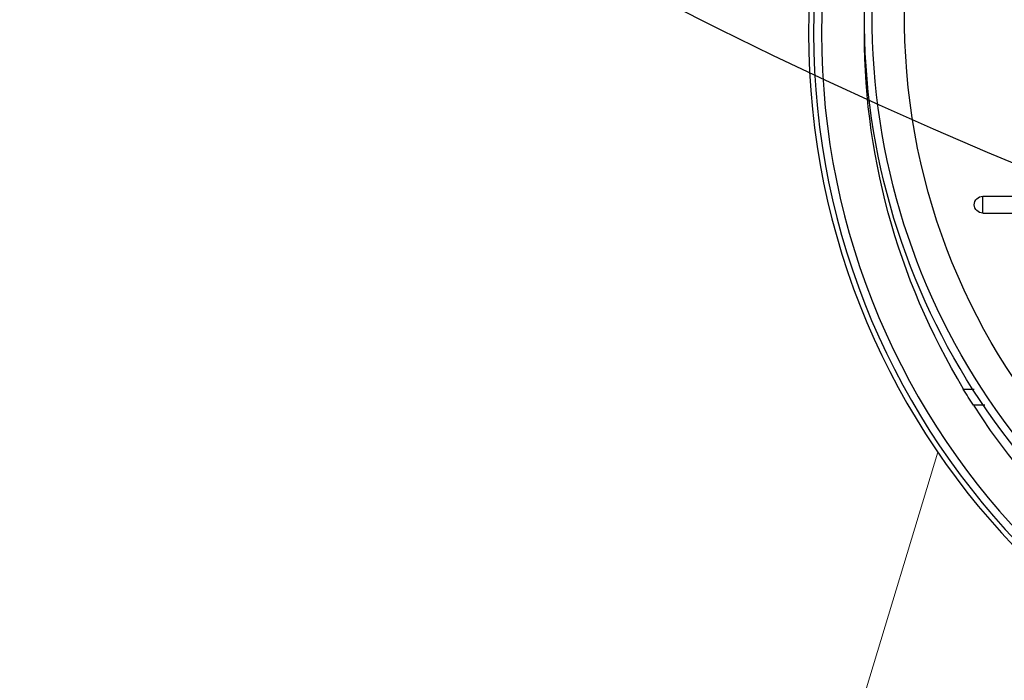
# Model space of a CAD drawing. Header units: millimetres. Extents: x 150273 to 195548, y -17534 to -5179.
# Tile 20 of 29: x 152689 to 152749, y -6990 to -6949. Entities that reach past the tile are written whole.
import ezdxf
from ezdxf import colors
from ezdxf.entities.mleader import LeaderData, LeaderLine
from ezdxf.math import Vec2, Vec3

# ---------------------------------------------------------------- set-up
doc = ezdxf.new("R2010")
doc.units = ezdxf.units.MM
doc.layers.add('_tb_armatura', color=3, linetype='Continuous', lineweight=30)
doc.layers.add('A poziom +2_2018-05-23$0$_TB_opis', color=7, linetype='Continuous', lineweight=30)
doc.layers.add('AXE', color=7, linetype='Continuous')
doc.styles.add('TB_Romans', font='romans.shx', dxfattribs={"width": 0.6})

# ---------------------------------------------------------------- blocks, each defined once
blk = doc.blocks.new('A$C6448E943')
at = {"color": 7, "linetype": 'Continuous', "lineweight": 25}
for radius, start, end in [(40.0125, 102.1902962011, 77.8097037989), (42.0125, 287.3093392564, 68.9071856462), (42.5, 287.1046442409, 62.79942233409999)]:
    blk.add_arc((95.27976029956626, 46.848911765), radius, start, end, dxfattribs=at)
at = {"layer": 'AXE', "color": 7, "linetype": 'Continuous', "lineweight": 25}
for p, q in [((130.4601450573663, 35.8685270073), (60.09937554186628, 35.8685270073)), ((130.4601450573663, 34.8292965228), (130.4601450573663, 35.8685270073)), ((130.4601450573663, 34.8292965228), (60.09937554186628, 34.8292965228)), ((131.6425159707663, 23.9535947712), (130.9944261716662, 23.9535947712)), ((130.3298153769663, 22.9535947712), (131.0183948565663, 22.9535947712))]:
    blk.add_line(p, q, dxfattribs=at)
for radius in [45.9535947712, 45.6375, 45.15]:
    blk.add_circle((95.27976029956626, 45.9535947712), radius, dxfattribs=at)
for centre, radius, start, end in [((95.27976029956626, 45.9535947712), 42.5, 328.8254472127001, 0.8915442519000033), ((130.4601450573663, 35.348911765), 0.5196152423, 270, 90), ((95.27976029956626, 45.9535947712), 42.515035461, 327.2492770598, 328.8377056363), ((95.27976029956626, 45.9535947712), 42.5, 287.1206568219, 327.2362377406)]:
    blk.add_arc(centre, radius, start, end, dxfattribs=at)
blk = doc.blocks.new('_None')

msp = doc.modelspace()

# ---------------------------------------------------------------- hatches: boundary and pattern name
at = {"layer": '_tb_armatura', "lineweight": 20, "ltscale": 3}
h = msp.add_hatch(dxfattribs=at)
h.set_pattern_fill('ANSI33', color=252, scale=30, style=0)
h.set_pattern_definition([(45, (-6118.159949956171, 5098.075865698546), (-134.7038418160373, 134.7038418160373), []), (45, (-5983.456108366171, 5098.075865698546), (-134.7038418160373, 134.7038418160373), [95.25, -47.625])])
h.paths.add_polyline_path([(153463.5113809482, -6872.269003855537), (153517.5509224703, -6872.516927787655), (153517.5509224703, -6845.493152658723), (153550.1848193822, -6845.493152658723), (153550.1848193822, -6872.516927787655), (153612.8206571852, -6872.613141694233, 0.90996981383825), (152119.6700791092, -6848.264123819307), (152170.7601733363, -6848.49851620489), (152170.7601733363, -6821.474741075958), (152203.3940702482, -6821.474741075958), (152203.3940702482, -6848.49851620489), (152266.7204339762, -6848.595790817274), (152266.6604195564, -6887.665542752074), (152266.6604195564, -6887.665542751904, -0.929799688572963), (153463.4885978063, -6887.100967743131)])
h.paths.add_polyline_path([(153517.5509224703, -6990.48139137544), (153463.5113809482, -6990.729315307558), (153463.4870294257, -6974.876326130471, -0.9271569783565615), (152266.914273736, -6977.665542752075), (152266.5499703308, -6977.665542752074), (152266.549637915, -6977.449138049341), (152266.6096523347, -7016.518889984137), (152203.2832886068, -7016.616164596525), (152203.2832886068, -7043.639939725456), (152170.6493916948, -7043.639939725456), (152170.6493916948, -7016.616164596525), (152120.0271135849, -7016.848410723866, 0.9074001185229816), (153612.7385492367, -6990.385303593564), (153550.1848193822, -6990.48139137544), (153550.1848193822, -7017.505166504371), (153517.5509224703, -7017.505166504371)])

# ---------------------------------------------------------------- linework, layer by layer
at = {"color": 252, "lineweight": 30, "ltscale": 3}
for radius in [750, 600]:
    msp.add_circle((152865.095073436, -6930.977954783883), radius, dxfattribs=at)
at = {"ltscale": 3}
msp.add_circle((152865.225905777, -6680.977926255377), 300, dxfattribs=at)

# ---------------------------------------------------------------- block references
at = {"layer": '_tb_armatura', "ltscale": 3, "xscale": -1}
msp.add_blockref('A$C6448E943', (152878.609860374, -6995.972826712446), dxfattribs=at)

# ---------------------------------------------------------------- leaders
at = {"layer": 'A poziom +2_2018-05-23$0$_TB_opis', "lineweight": 30}
ml = msp.add_multileader_mtext('Standard', dxfattribs=at)
ml.set_content('6', color=256, style='TB_Romans')
ml.set_leader_properties(color=256, lineweight=18)
ml.set_arrow_properties(name='NONE')
ml.build(insert=Vec2(0, 0))
ml.multileader.update_dxf_attribs({"text_left_attachment_type": 5, "text_right_attachment_type": 5, "dogleg_length": 10, "arrow_head_size": 100})
ctx = ml.context
ctx.base_point, ctx.char_height, ctx.arrow_head_size, ctx.landing_gap_size, ctx.plane_origin = Vec3(152568.3575859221, -7875.36343086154), 150, 100, 0, Vec3(221836.9126042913, -73107.46703114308)
ctx.left_attachment, ctx.right_attachment, ctx.text_align_type = 5, 5, 2
notes = []
notes.append((ctx, [(0, (1, 1, 0), (152634.0718716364, -7875.36343086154), (-1, 0), 10, [(0, [(152890.3416679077, -6941.455964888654)], 0, [])])]))
ctx.mtext.insert, ctx.mtext.alignment = Vec3(152624.0718716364, -7695.36343086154), 3
ml = msp.add_multileader_mtext('Standard', dxfattribs=at)
ml.set_content('3', color=256, style='TB_Romans')
ml.set_leader_properties(color=256, lineweight=18)
ml.set_arrow_properties(name='NONE')
ml.build(insert=Vec2(0, 0))
ml.multileader.update_dxf_attribs({"text_left_attachment_type": 5, "text_right_attachment_type": 5, "dogleg_length": 10, "arrow_head_size": 100})
ctx = ml.context
ctx.base_point, ctx.char_height, ctx.arrow_head_size, ctx.landing_gap_size, ctx.plane_origin = Vec3(152721.9864516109, -7881.874435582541), 150, 100, 0, Vec3(221994.8271842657, -73113.97803586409)
ctx.left_attachment, ctx.right_attachment, ctx.text_align_type = 5, 5, 2
notes.append((ctx, [(0, (1, 1, 0), (152791.9864516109, -7881.874435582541), (-1, 0), 10, [(0, [(153063.326885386, -6950.455964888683)], 0, [])])]))
ctx.mtext.insert, ctx.mtext.alignment = Vec3(152781.9864516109, -7701.874435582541), 3
ml = msp.add_multileader_mtext('Standard', dxfattribs=at)
ml.set_content('5', color=256, style='TB_Romans')
ml.set_leader_properties(color=256, lineweight=18)
ml.set_arrow_properties(name='NONE')
ml.build(insert=Vec2(0, 0))
ml.multileader.update_dxf_attribs({"text_left_attachment_type": 5, "text_right_attachment_type": 5, "dogleg_length": 10, "arrow_head_size": 100})
ctx = ml.context
ctx.base_point, ctx.char_height, ctx.arrow_head_size, ctx.landing_gap_size, ctx.plane_origin = Vec3(152403.291378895, -7875.36343086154), 150, 100, 0, Vec3(221676.1321115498, -73107.46703114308)
ctx.left_attachment, ctx.right_attachment, ctx.text_align_type = 5, 5, 2
notes.append((ctx, [(0, (1, 1, 0), (152473.291378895, -7875.36343086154), (-1, 0), 10, [(0, [(152745.3720920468, -6975.92140364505)], 0, [])])]))
ctx.mtext.insert, ctx.mtext.alignment = Vec3(152463.291378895, -7695.36343086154), 3
for ctx, leaders in notes:
    for number, flags, end, landing, length, lines in leaders:
        leader = LeaderData()
        leader.index, (leader.has_last_leader_line, leader.has_dogleg_vector, leader.attachment_direction) = number, flags
        leader.last_leader_point, leader.dogleg_vector, leader.dogleg_length = Vec3(end), Vec3(landing), length
        for number, points, colour, breaks in lines:
            line = LeaderLine()
            line.index, line.vertices, line.color, line.breaks = number, Vec3.list(points), colors.encode_raw_color(colour), breaks
            leader.lines.append(line)
        ctx.leaders.append(leader)

doc.saveas('drawing.dxf')
